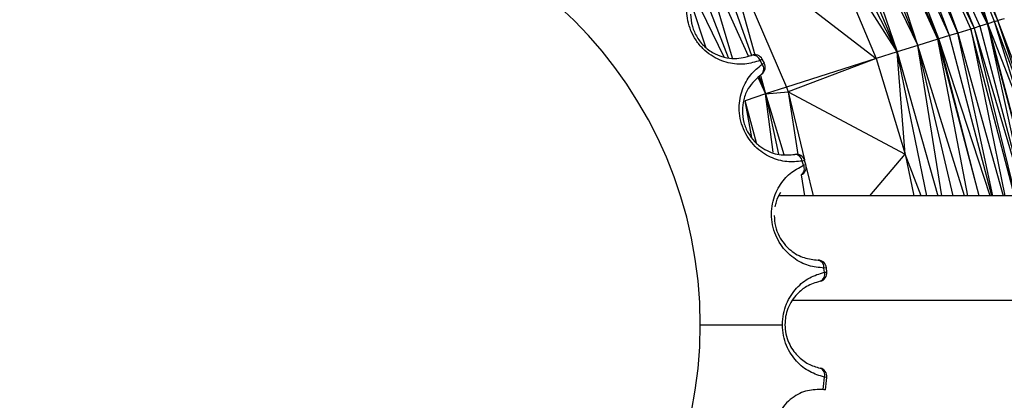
# Paper-space layout '_Izquierda' of a CAD drawing. Header units: millimetres. Extents: x -138 to 1808, y -70 to 65.
# Tile 16 of 21: x 3.66 to 26.53, y -2.39 to 6.46. Entities that reach past the tile are written whole.
import ezdxf

# ---------------------------------------------------------------- set-up
doc = ezdxf.new("R2010")
doc.units = ezdxf.units.MM

psp = doc.layouts.new('_Izquierda')

# ---------------------------------------------------------------- linework, layer by layer
at = {"color": 7, "linetype": 'Continuous', "lineweight": 25}
for p, q in [((23.918, 10.329), (25.455, 6.149)), ((23.918, 10.329), (25.755, 6.242)), ((23.918, 10.329), (25.831, 6.266)), ((24.119, 10.431), (25.831, 6.266)), ((24.119, 10.431), (25.967, 6.308)), ((26.143, 6.363), (24.119, 10.431)), ((24.295, 10.521), (26.143, 6.363)), ((24.295, 10.521), (26.152, 6.366)), ((25.013, 6.011), (23.456, 10.093)), ((25.262, 6.088), (23.456, 10.093)), ((25.262, 6.088), (23.696, 10.216)), ((25.455, 6.149), (23.696, 10.216)), ((24.99, 6.003), (23.203, 9.964)), ((24.521, 5.857), (23.203, 9.964)), ((25.013, 6.011), (23.203, 9.964)), ((22.675, 9.693), (24.047, 5.709)), ((22.675, 9.693), (24.521, 5.857)), ((22.941, 9.83), (24.521, 5.857)), ((22.146, 9.421), (24.047, 5.709)), ((22.409, 9.556), (24.047, 5.709)), ((25.459, 8.529), (26.152, 6.366)), ((26.307, 6.414), (25.459, 8.529)), ((26.381, 6.437), (25.459, 8.529)), ((26.381, 6.437), (25.584, 8.578)), ((20.001, 8.304), (21.472, 4.891)), ((20.001, 8.304), (23.56, 5.556)), ((20.001, 8.304), (20.734, 5.643)), ((22.415, 8.269), (23.56, 5.556)), ((24.047, 5.709), (22.415, 8.269)), ((19.49, 8.032), (20.585, 5.615)), ((20.221, 5.561), (19.49, 8.032)), ((19.749, 8.17), (20.663, 5.629)), ((20.127, 5.574), (19.486, 7.231)), ((20.022, 5.588), (19.335, 7.005)), ((19.595, 5.818), (19.285, 6.78)), ((26.307, 6.414), (26.152, 6.366)), ((26.307, 6.414), (26.381, 6.437)), ((26.978, 4.234), (26.307, 6.414)), ((27.104, 4.263), (26.307, 6.414)), ((26.527, 6.482), (26.381, 6.437)), ((27.104, 4.263), (26.381, 6.437)), ((27.198, 4.284), (26.381, 6.437)), ((25.755, 6.242), (25.455, 6.149)), ((25.831, 6.266), (25.755, 6.242)), ((26.773, 2.364), (25.755, 6.242)), ((25.755, 6.242), (26.549, 2.364)), ((25.967, 6.308), (25.831, 6.266)), ((25.831, 6.266), (26.782, 2.364)), ((25.831, 6.266), (26.985, 2.364)), ((26.143, 6.363), (25.967, 6.308)), ((25.967, 6.308), (27, 2.364)), ((26.152, 6.366), (26.143, 6.363)), ((27.196, 2.364), (26.143, 6.363)), ((26.143, 6.363), (27.02, 2.364)), ((26.152, 6.366), (27.197, 2.364)), ((26.978, 4.234), (26.152, 6.366)), ((24.99, 6.003), (24.521, 5.857)), ((25.013, 6.011), (24.99, 6.003)), ((25.947, 2.364), (24.99, 6.003)), ((25.687, 2.364), (24.99, 6.003)), ((25.262, 6.088), (25.013, 6.011)), ((25.951, 2.364), (25.013, 6.011)), ((26.206, 2.364), (25.013, 6.011)), ((25.455, 6.149), (25.262, 6.088)), ((26.242, 2.364), (25.262, 6.088)), ((25.455, 6.149), (26.51, 2.364)), ((26.269, 2.364), (25.455, 6.149)), ((24.521, 5.857), (24.047, 5.709)), ((25.084, 2.364), (24.521, 5.857)), ((25.344, 2.364), (24.521, 5.857)), ((25.608, 2.364), (24.521, 5.857)), ((20.911, 5.538), (20.86, 5.51)), ((20.906, 5.423), (20.86, 5.51)), ((20.958, 5.45), (20.911, 5.538)), ((23.56, 5.556), (21.472, 4.891)), ((23.56, 5.556), (21.508, 4.784)), ((24.047, 5.709), (23.56, 5.556)), ((23.56, 5.556), (24.23, 3.335)), ((24.23, 3.335), (24.047, 5.709)), ((24.737, 2.364), (24.047, 5.709)), ((24.047, 5.709), (24.992, 2.364)), ((20.906, 5.423), (20.958, 5.45)), ((20.816, 5.106), (20.985, 4.732)), ((20.841, 5.134), (20.985, 4.732)), ((20.867, 5.162), (20.985, 4.732)), ((21.472, 4.891), (20.985, 4.732)), ((21.472, 4.891), (21.508, 4.784)), ((20.985, 4.732), (20.512, 4.575)), ((20.775, 3.593), (20.512, 4.575)), ((20.666, 3.716), (20.512, 4.575)), ((20.985, 4.732), (21.508, 4.784)), ((20.985, 4.732), (21.288, 3.329)), ((20.985, 4.732), (21.413, 3.323)), ((21.161, 3.378), (20.985, 4.732)), ((21.508, 4.784), (21.891, 3.2)), ((21.508, 4.784), (24.23, 3.335)), ((21.508, 4.784), (21.737, 3.325)), ((23.409, 2.364), (24.23, 3.335)), ((24.23, 3.335), (24.43, 2.364)), ((24.598, 2.364), (24.23, 3.335)), ((21.895, 3.187), (21.839, 3.17)), ((21.868, 3.075), (21.839, 3.17)), ((21.868, 3.075), (21.924, 3.092)), ((21.924, 3.092), (21.895, 3.187)), ((21.932, 3.028), (22.093, 2.364)), ((21.812, 2.851), (21.888, 2.364)), ((22.402, 0.689), (22.344, 0.683)), ((22.412, 0.591), (22.402, 0.689)), ((22.353, 0.585), (22.344, 0.683)), ((22.353, 0.585), (22.412, 0.591)), ((21.613, -0.06), (354.507, -0.06)), ((19.47, -0.634), (21.378, -0.634)), ((22.412, -1.859), (22.353, -1.853))]:
    psp.add_line(p, q, dxfattribs=at)
at = {"color": 7, "linetype": 'Continuous', "lineweight": 25, "flags": 128}
psp.add_lwpolyline([(354.567, 2.364), (182.423, 2.364), (21.304, 2.364)], dxfattribs=at)
at = {"color": 7, "linetype": 'Continuous', "lineweight": 25}
for centre, radius, start, end in [((9.47, -0.634), 10, 0, 180), ((20.735, 5.443), 0.2, 28.3438, 111.7227), ((20.694, 5.459), 0.173, 17.1459, 101.1127), ((20.781, 5.357), 0.2, 304.5273, 27.9062), ((20.772, 5.314), 0.173, 315.1373, 39.1041), ((21.704, 3.128), 0.2, 17.0938, 100.4727), ((21.667, 3.152), 0.173, 5.8959, 89.8627), ((21.733, 3.035), 0.2, 293.2773, 16.6562), ((21.715, 2.994), 0.173, 303.8873, 27.8541), ((22.172, 0.7), 0.173, 354.6459, 78.6127), ((22.203, 0.669), 0.2, 5.8438, 89.2227), ((22.213, 0.572), 0.2, 282.0273, 5.4062), ((22.188, 0.536), 0.173, 292.6373, 16.6041), ((9.47, -0.634), 10, 180, 0), ((22.188, -1.804), 0.173, 343.3959, 67.3627), ((22.213, -1.84), 0.2, 354.5938, 77.9727), ((9.47, -0.634), 12.941, 353.3071, 354.5938), ((9.47, -0.634), 13, 353.3042, 354.5938)]:
    psp.add_arc(centre, radius, start, end, dxfattribs=at)
for points, knots in [([(20.86, 5.51), (20.744, 5.475), (20.514, 5.405), (20.122, 5.435), (19.78, 5.575), (19.528, 5.779), (19.364, 5.976), (19.245, 6.202), (19.152, 6.513), (19.153, 6.883), (19.275, 7.257), (19.428, 7.444), (19.505, 7.538)], [0, 0, 0, 0, 0.124438, 0.249365, 0.374152, 0.437033, 0.499685, 0.56221, 0.625195, 0.750035, 0.874839, 1, 1, 1, 1]), ([(19.246, 6.588), (19.252, 6.495), (19.261, 6.361), (19.329, 6.175), (19.393, 6.05), (19.476, 5.933), (19.614, 5.786), (19.805, 5.658), (20.039, 5.575), (20.335, 5.536), (20.533, 5.592), (20.661, 5.629)], [0, 0, 0, 0, 0.134343, 0.194076, 0.250454, 0.308184, 0.36812, 0.500596, 0.614205, 0.751211, 1, 1, 1, 1]), ([(21.839, 3.17), (21.72, 3.158), (21.48, 3.134), (21.102, 3.241), (20.793, 3.444), (20.586, 3.694), (20.464, 3.918), (20.391, 4.164), (20.36, 4.487), (20.434, 4.849), (20.626, 5.192), (20.813, 5.346), (20.906, 5.423)], [0, 0, 0, 0, 0.124438, 0.249365, 0.374152, 0.437033, 0.499685, 0.56221, 0.625195, 0.750035, 0.874839, 1, 1, 1, 1]), ([(20.895, 5.192), (20.782, 5.093), (20.608, 4.939), (20.47, 4.625), (20.454, 4.429), (20.447, 4.341)], [0, 0, 0, 0, 0.499991, 0.775908, 1, 1, 1, 1]), ([(20.447, 4.341), (20.453, 4.252), (20.462, 4.12), (20.523, 3.944), (20.6, 3.787), (20.735, 3.61), (20.982, 3.414), (21.309, 3.294), (21.548, 3.315), (21.668, 3.325)], [0, 0, 0, 0, 0.12941, 0.190377, 0.250866, 0.366649, 0.501201, 0.750943, 1, 1, 1, 1]), ([(22.344, 0.683), (22.224, 0.695), (21.984, 0.719), (21.634, 0.897), (21.371, 1.156), (21.217, 1.442), (21.141, 1.686), (21.117, 1.941), (21.15, 2.264), (21.293, 2.605), (21.548, 2.904), (21.761, 3.018), (21.868, 3.075)], [0, 0, 0, 0, 0.124438, 0.249365, 0.374152, 0.437033, 0.499685, 0.56221, 0.625195, 0.750035, 0.874839, 1, 1, 1, 1]), ([(21.213, 2.109), (21.22, 2.147), (21.245, 2.278), (21.301, 2.376), (21.342, 2.446)], [0, 0, 0, 0, 0.290468, 1, 1, 1, 1]), ([(21.187, 1.902), (21.192, 1.82), (21.204, 1.654), (21.294, 1.425), (21.419, 1.237), (21.613, 1.048), (21.883, 0.902), (22.098, 0.88), (22.206, 0.869)], [0, 0, 0, 0, 0.12367, 0.250006, 0.366104, 0.500927, 0.750821, 1, 1, 1, 1]), ([(21.378, -0.634), (21.383, -0.55), (21.394, -0.38), (21.493, -0.07), (21.697, 0.236), (22.007, 0.48), (22.238, 0.55), (22.353, 0.585)], [0, 0, 0, 0, 0.124975, 0.250867, 0.500388, 0.749838, 1, 1, 1, 1]), ([(22.254, 0.376), (22.146, 0.343), (21.959, 0.285), (21.744, 0.113), (21.599, -0.065), (21.506, -0.247), (21.447, -0.438), (21.44, -0.571), (21.437, -0.634)], [0, 0, 0, 0, 0.288128, 0.499567, 0.648031, 0.778455, 0.894193, 1, 1, 1, 1]), ([(22.353, -1.853), (22.238, -1.818), (22.007, -1.748), (21.698, -1.505), (21.493, -1.199), (21.394, -0.889), (21.383, -0.719), (21.378, -0.634)], [0, 0, 0, 0, 0.249034, 0.499048, 0.748777, 0.874623, 1, 1, 1, 1]), ([(21.437, -0.634), (21.441, -0.706), (21.451, -0.856), (21.543, -1.122), (21.721, -1.371), (21.975, -1.561), (22.161, -1.617), (22.254, -1.645)], [0, 0, 0, 0, 0.120062, 0.250827, 0.500473, 0.750611, 1, 1, 1, 1]), ([(22.323, -2.142), (22.202, -2.142), (21.959, -2.142), (21.653, -2.287), (21.437, -2.483), (21.301, -2.679), (21.205, -2.914), (21.193, -3.086), (21.187, -3.17)], [0, 0, 0, 0, 0.248815, 0.49851, 0.632407, 0.749571, 0.875981, 1, 1, 1, 1]), ([(22.381, -2.15), (22.38, -2.15), (22.379, -2.15), (22.367, -2.148), (22.349, -2.146), (22.332, -2.144), (22.323, -2.142)], [0, 0, 0, 0, 0.25, 0.5, 0.75, 1, 1, 1, 1])]:
    psp.add_open_spline(points, degree=3, knots=knots, dxfattribs=at)

doc.saveas('drawing.dxf')
